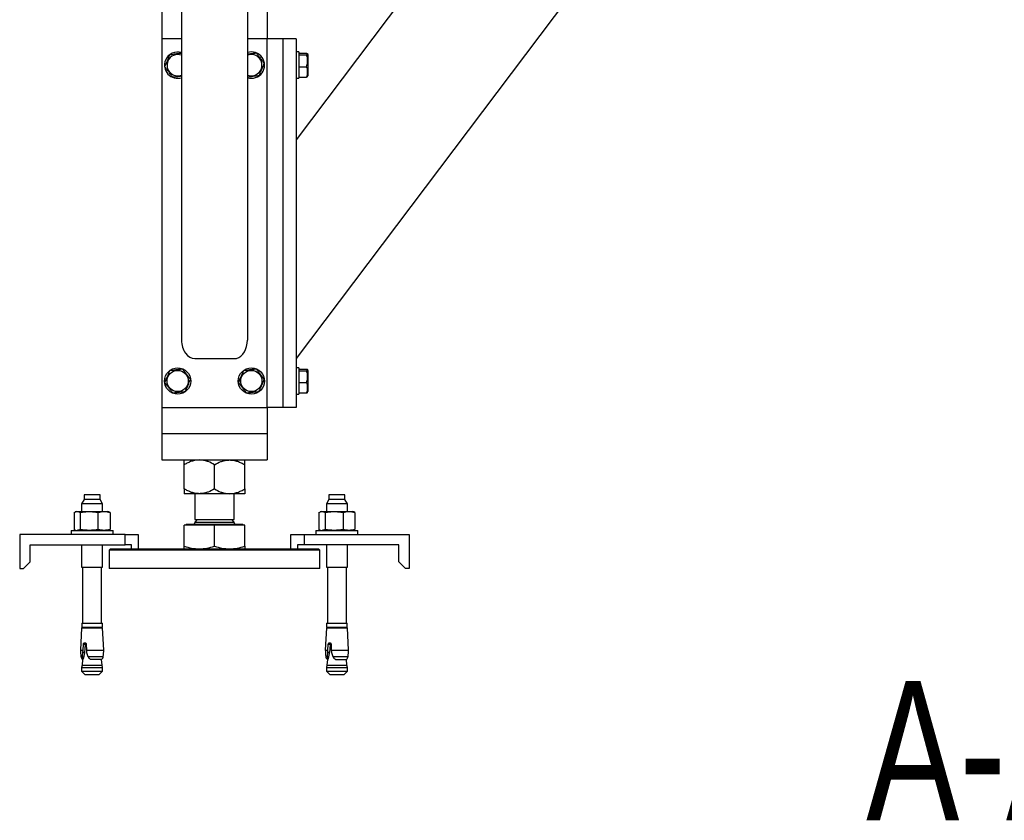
# Model space of a CAD drawing. Header units: millimetres. Extents: x 5 to 589, y 5 to 415.
# Tile 24 of 76: x 206 to 243, y 176 to 207. Entities that reach past the tile are written whole.
import ezdxf

# ---------------------------------------------------------------- set-up
doc = ezdxf.new("R2010")
doc.units = ezdxf.units.MM
doc.layers.add('NOTES', color=6, linetype='Continuous')
doc.layers.add('TRAIT-FORT', color=4, linetype='Continuous', lineweight=25)
doc.styles.add('SLDTEXTSTYLE0', font='TXT', dxfattribs={"width": 0.75})

msp = doc.modelspace()

# ---------------------------------------------------------------- linework, layer by layer
at = {"layer": 'TRAIT-FORT', "color": 4, "linetype": 'Continuous', "lineweight": 25}
for p, q in [((210.97283, 226.54095), (210.97283, 206.04094)), ((214.97283, 226.54095), (214.97283, 206.04094)), ((234.41567, 226.54095), (216.07279, 202.19915)), ((240.67635, 226.54095), (216.07279, 193.89093)), ((211.7228, 226.09094), (211.7228, 194.59806)), ((214.22276, 226.09094), (214.22276, 194.59806)), ((211.7228, 206.04094), (210.97283, 206.04094)), ((210.97283, 206.04094), (210.97283, 192.04095)), ((214.97283, 206.04094), (214.22276, 206.04094)), ((215.57278, 206.04094), (214.97283, 206.04094)), ((214.97283, 192.04095), (214.97283, 206.04094)), ((215.57278, 206.04094), (215.57278, 192.04095)), ((216.07279, 206.04094), (215.57278, 206.04094)), ((216.07279, 206.04094), (216.07279, 192.04095)), ((216.17284, 205.54095), (216.07279, 205.54095)), ((216.17284, 205.54095), (216.17284, 205.23246)), ((216.17284, 205.49379), (216.47258, 205.49379)), ((216.17284, 205.43116), (216.47258, 205.43116)), ((216.52283, 205.4447), (216.50777, 205.47073)), ((216.52283, 205.4447), (216.52283, 205.19655)), ((216.17284, 205.23246), (216.17284, 204.54095)), ((216.17284, 204.97833), (216.47258, 204.97833)), ((216.52283, 205.19655), (216.52283, 204.6372)), ((216.17284, 204.58811), (216.47258, 204.58811)), ((216.50777, 204.61116), (216.52283, 204.6372)), ((216.07279, 204.54095), (216.17284, 204.54095)), ((212.22281, 193.89093), (213.72275, 193.89093)), ((216.17284, 193.54094), (216.07279, 193.54094)), ((216.17284, 193.54094), (216.17284, 193.23247)), ((216.17284, 193.49378), (216.47258, 193.49378)), ((216.17284, 193.43117), (216.47258, 193.43117)), ((216.52283, 193.44469), (216.50777, 193.47072)), ((216.52283, 193.44469), (216.52283, 193.19656)), ((216.17284, 193.23247), (216.17284, 192.54094)), ((216.52283, 193.19656), (216.52283, 192.63719)), ((216.17284, 192.97834), (216.47258, 192.97834)), ((216.50777, 192.61115), (216.52283, 192.63719)), ((216.07279, 192.54094), (216.17284, 192.54094)), ((216.17284, 192.58812), (216.47258, 192.58812)), ((210.97283, 192.04095), (210.97283, 191.04095)), ((210.97283, 192.04095), (214.97283, 192.04095)), ((214.97283, 192.04095), (214.97283, 191.04095)), ((215.57278, 192.04095), (214.97283, 192.04095)), ((216.07279, 192.04095), (215.57278, 192.04095)), ((210.97283, 191.04095), (210.97283, 190.04095)), ((210.97283, 191.04095), (214.97283, 191.04095)), ((211.27276, 191.04095), (214.6728, 191.04095)), ((214.97283, 191.04095), (214.97283, 190.04095)), ((210.97283, 190.04095), (214.97283, 190.04095)), ((211.82275, 188.93884), (211.82275, 189.86304)), ((212.97278, 188.93884), (212.97278, 189.86304)), ((214.12282, 188.93884), (214.12282, 189.86304)), ((208.01778, 188.54094), (207.92279, 188.37596)), ((208.01778, 188.71594), (208.01778, 188.54094)), ((208.62775, 188.71594), (208.01778, 188.71594)), ((208.55527, 188.54094), (208.01778, 188.54094)), ((208.62775, 188.54094), (208.55527, 188.54094)), ((208.62775, 188.54094), (208.62775, 188.71594)), ((208.72283, 188.37596), (208.62775, 188.54094)), ((212.39781, 188.76095), (211.82275, 188.76095)), ((212.22281, 188.76095), (212.22281, 187.77595)), ((213.54775, 188.76095), (212.39781, 188.76095)), ((214.12282, 188.76095), (213.54775, 188.76095)), ((213.72275, 187.77595), (213.72275, 188.76095)), ((217.31782, 188.54094), (217.22283, 188.37596)), ((217.31782, 188.71594), (217.31782, 188.54094)), ((217.85531, 188.71594), (217.31782, 188.71594)), ((217.92779, 188.54094), (217.31782, 188.54094)), ((217.92779, 188.71594), (217.85531, 188.71594)), ((217.92779, 188.54094), (217.92779, 188.71594)), ((218.02277, 188.37596), (217.92779, 188.54094)), ((207.92279, 188.37596), (207.92279, 188.08094)), ((208.72283, 188.37596), (207.92279, 188.37596)), ((208.72283, 188.08094), (208.72283, 188.37596)), ((217.22283, 188.37596), (217.22283, 188.08094)), ((217.92769, 188.37596), (217.22283, 188.37596)), ((218.02277, 188.37596), (217.92769, 188.37596)), ((218.02277, 188.08094), (218.02277, 188.37596)), ((207.64117, 188.04765), (207.64117, 187.39925)), ((207.7228, 188.08094), (207.68523, 188.06747)), ((207.7228, 188.08094), (207.7578, 188.08094)), ((207.7578, 188.08094), (208.21519, 188.08094)), ((207.87444, 188.04765), (207.87444, 187.39925)), ((208.21519, 188.08094), (208.78024, 188.08094)), ((208.55603, 187.39925), (208.55603, 188.04765)), ((208.78024, 188.08094), (208.92281, 188.08094)), ((208.96039, 188.06747), (208.92281, 188.08094)), ((209.00435, 188.04765), (208.96001, 188.06637)), ((209.00435, 188.04765), (209.00435, 187.39925)), ((212.31751, 187.77595), (212.22281, 187.68123)), ((212.22281, 187.77595), (213.72275, 187.77595)), ((213.72275, 187.68123), (213.62805, 187.77595)), ((216.94121, 188.04765), (216.94121, 187.39925)), ((217.02275, 188.08094), (216.98517, 188.06747)), ((217.02275, 188.08094), (217.05784, 188.08094)), ((217.05784, 188.08094), (217.51523, 188.08094)), ((217.17438, 188.04765), (217.17438, 187.39925)), ((217.51523, 188.08094), (218.08018, 188.08094)), ((217.85597, 188.04765), (217.85597, 187.39925)), ((218.08018, 188.08094), (218.22276, 188.08094)), ((218.26033, 188.06747), (218.22276, 188.08094)), ((218.30439, 188.04765), (218.25995, 188.06637)), ((218.30439, 188.04765), (218.30439, 187.39925)), ((207.68561, 187.38058), (207.64117, 187.39925)), ((207.68523, 187.37944), (207.7228, 187.36594)), ((208.92281, 187.36594), (208.96039, 187.37944)), ((208.96001, 187.38058), (209.00435, 187.39925)), ((211.82275, 186.76866), (211.82275, 187.56095)), ((212.97278, 187.56095), (211.82275, 187.56095)), ((211.90533, 187.59595), (211.87033, 187.56095)), ((211.90533, 187.60095), (211.90533, 187.59595)), ((211.90533, 187.60095), (214.04032, 187.60095)), ((211.90533, 187.59595), (214.04032, 187.59595)), ((212.22281, 187.68123), (212.22281, 187.65095)), ((212.22281, 187.68123), (213.72275, 187.68123)), ((212.97278, 186.76866), (212.97278, 187.56095)), ((214.12282, 187.56095), (212.97278, 187.56095)), ((213.72275, 187.65095), (213.72275, 187.68123)), ((214.04032, 187.59595), (214.04032, 187.60095)), ((214.07532, 187.56095), (214.04032, 187.59595)), ((214.12282, 186.76866), (214.12282, 187.56095)), ((216.98565, 187.38058), (216.94121, 187.39925)), ((216.98517, 187.37944), (217.02275, 187.36594)), ((218.22276, 187.36594), (218.26043, 187.37944)), ((218.25995, 187.38058), (218.30439, 187.39925)), ((209.57284, 187.21595), (205.57275, 187.21595)), ((205.57275, 187.21595), (205.57275, 185.91595)), ((207.52282, 187.36594), (207.52282, 187.21595)), ((207.52282, 187.36594), (208.93264, 187.36594)), ((208.93264, 187.36594), (209.1228, 187.36594)), ((209.1228, 187.21595), (209.1228, 187.36594)), ((209.57284, 186.81594), (209.57284, 187.21595)), ((209.57284, 187.21595), (210.07275, 187.21595)), ((210.07275, 187.21595), (210.07275, 186.66595)), ((215.87281, 186.66595), (215.87281, 187.21595)), ((215.87281, 187.21595), (216.37282, 187.21595)), ((216.37282, 187.21595), (216.37282, 186.81594)), ((216.37282, 187.21595), (220.37282, 187.21595)), ((216.82276, 187.36594), (216.82276, 187.21595)), ((216.82276, 187.36594), (218.42284, 187.36594)), ((218.42284, 187.21595), (218.42284, 187.36594)), ((220.37282, 187.21595), (220.37282, 185.91595)), ((205.97281, 186.81594), (209.57284, 186.81594)), ((205.97281, 186.16593), (205.97281, 186.81594)), ((207.92279, 186.81594), (207.92279, 185.96595)), ((208.72283, 185.96595), (208.72283, 186.81594)), ((209.02276, 186.66595), (208.97278, 186.61595)), ((209.02276, 186.66595), (212.93683, 186.66595)), ((209.82279, 186.81594), (209.57284, 186.81594)), ((209.82279, 186.66595), (209.82279, 186.81594)), ((212.93683, 186.66595), (216.9228, 186.66595)), ((216.12277, 186.81594), (216.12277, 186.66595)), ((216.37282, 186.81594), (216.12277, 186.81594)), ((219.97275, 186.81594), (216.37282, 186.81594)), ((216.97278, 186.61595), (216.9228, 186.66595)), ((217.22283, 186.81594), (217.22283, 185.96595)), ((218.02277, 185.96595), (218.02277, 186.81594)), ((219.97275, 186.16593), (219.97275, 186.81594)), ((208.97278, 186.61595), (208.97278, 185.91595)), ((212.93635, 186.61595), (208.97278, 186.61595)), ((216.97278, 186.61595), (212.93635, 186.61595)), ((216.97278, 185.91595), (216.97278, 186.61595)), ((205.57275, 185.91595), (205.72276, 185.91595)), ((205.72276, 185.91595), (205.97281, 186.16593)), ((207.92279, 185.96595), (208.72283, 185.96595)), ((207.96275, 185.96595), (207.96275, 183.84595)), ((208.68277, 183.84595), (208.68277, 185.96595)), ((216.97278, 185.91595), (208.97278, 185.91595)), ((217.22283, 185.96595), (217.92769, 185.96595)), ((217.26279, 185.96595), (217.26279, 183.84595)), ((217.92769, 185.96595), (218.02277, 185.96595)), ((217.98281, 183.84595), (217.98281, 185.96595)), ((219.97275, 186.16593), (220.2228, 185.91595)), ((220.37282, 185.91595), (220.2228, 185.91595)), ((207.92479, 183.66595), (207.88054, 182.82042)), ((207.92479, 183.66595), (208.72073, 183.66595)), ((207.93032, 183.84595), (207.93032, 183.69094)), ((207.93032, 183.84595), (208.71529, 183.84595)), ((207.93032, 183.69094), (208.71529, 183.69094)), ((208.03027, 183.69094), (208.03027, 183.66595)), ((208.61525, 183.66595), (208.61525, 183.69094)), ((208.71529, 183.69094), (208.71529, 183.84595)), ((208.76507, 182.82042), (208.72073, 183.66595)), ((217.22483, 183.66595), (217.18049, 182.82042)), ((217.22483, 183.66595), (217.92617, 183.66595)), ((217.23027, 183.84595), (217.23027, 183.69094)), ((217.23027, 183.84595), (217.92197, 183.84595)), ((217.23027, 183.69094), (217.92197, 183.69094)), ((217.33031, 183.69094), (217.33031, 183.66595)), ((217.91529, 183.66595), (217.91529, 183.69094)), ((217.92197, 183.84595), (218.01533, 183.84595)), ((217.92197, 183.69094), (218.01533, 183.69094)), ((217.92617, 183.66595), (218.02077, 183.66595)), ((218.01533, 183.69094), (218.01533, 183.84595)), ((218.06512, 182.82042), (218.02077, 183.66595)), ((207.97763, 182.82042), (207.99203, 183.03092)), ((208.06422, 183.03092), (207.99203, 183.03092)), ((208.06422, 183.03092), (208.04028, 182.73283)), ((208.10351, 183.03092), (208.10589, 182.82042)), ((217.27767, 182.82042), (217.29197, 183.03092)), ((217.36426, 183.03092), (217.29197, 183.03092)), ((217.36426, 183.03092), (217.34032, 182.73283)), ((217.40346, 183.03092), (217.40594, 182.82042)), ((207.88054, 182.82042), (207.97763, 182.82042)), ((207.89809, 182.57855), (207.95912, 182.57855)), ((207.95912, 182.57855), (207.97734, 182.73283)), ((207.97734, 182.73283), (207.97763, 182.82042)), ((208.04028, 182.73283), (207.97734, 182.73283)), ((208.10589, 182.82042), (208.11257, 182.73283)), ((208.10589, 182.82042), (208.76507, 182.82042)), ((208.11257, 182.73283), (208.1654, 182.57855)), ((208.1654, 182.57855), (208.74753, 182.57855)), ((217.18049, 182.82042), (217.27767, 182.82042)), ((217.19804, 182.57855), (217.25907, 182.57855)), ((217.25907, 182.57855), (217.27729, 182.73283)), ((217.27729, 182.73283), (217.27767, 182.82042)), ((217.34032, 182.73283), (217.27729, 182.73283)), ((217.40594, 182.82042), (217.41261, 182.73283)), ((217.40594, 182.82042), (218.06512, 182.82042)), ((217.41261, 182.73283), (217.46535, 182.57855)), ((217.46535, 182.57855), (218.04747, 182.57855)), ((207.94377, 182.25093), (207.92527, 182.15995)), ((207.92527, 182.15995), (207.92527, 182.01595)), ((207.92527, 182.15995), (208.62584, 182.15995)), ((207.95932, 182.46255), (207.94377, 182.25093)), ((207.94377, 182.25093), (208.61172, 182.25093)), ((207.95932, 182.46255), (207.97715, 182.46255)), ((207.97047, 182.48103), (207.9843, 182.48103)), ((207.97715, 182.46255), (207.97047, 182.48103)), ((207.9843, 182.48103), (207.97715, 182.46255)), ((208.23703, 182.48103), (208.26792, 182.46255)), ((208.6863, 182.46255), (208.26792, 182.46255)), ((208.61172, 182.25093), (208.70175, 182.25093)), ((208.62584, 182.15995), (208.72025, 182.15995)), ((208.70175, 182.25093), (208.6863, 182.46255)), ((208.72025, 182.15995), (208.70175, 182.25093)), ((208.72025, 182.01595), (208.72025, 182.15995)), ((217.24381, 182.25093), (217.22531, 182.15995)), ((217.22531, 182.15995), (217.22531, 182.01595)), ((217.22531, 182.15995), (218.02029, 182.15995)), ((217.25926, 182.46255), (217.24381, 182.25093)), ((217.24381, 182.25093), (218.00179, 182.25093)), ((217.27709, 182.46255), (217.25926, 182.46255)), ((217.27709, 182.46255), (217.27051, 182.48103)), ((217.27051, 182.48103), (217.28425, 182.48103)), ((217.28425, 182.48103), (217.27709, 182.46255)), ((217.53707, 182.48103), (217.56797, 182.46255)), ((217.56797, 182.46255), (217.98625, 182.46255)), ((218.00179, 182.25093), (217.98625, 182.46255)), ((218.02029, 182.15995), (218.00179, 182.25093)), ((218.02029, 182.01595), (218.02029, 182.15995)), ((207.92527, 182.01595), (208.0503, 181.89095)), ((207.92527, 182.01595), (208.72025, 182.01595)), ((208.0503, 181.89095), (208.53057, 181.89095)), ((208.53057, 181.89095), (208.59532, 181.89095)), ((208.59532, 181.89095), (208.72025, 182.01595)), ((217.22531, 182.01595), (217.35034, 181.89095)), ((217.22531, 182.01595), (217.92578, 182.01595)), ((217.35034, 181.89095), (217.89527, 181.89095)), ((217.89527, 181.89095), (218.02029, 182.01595)), ((217.92578, 182.01595), (218.02029, 182.01595))]:
    msp.add_line(p, q, dxfattribs=at)
at = {"layer": 'TRAIT-FORT', "color": 4, "linetype": 'Continuous', "lineweight": 25, "flags": 128}
msp.add_lwpolyline([(213.72275, 193.89093), (213.80963, 193.90169), (213.89384, 193.93359), (213.9728, 193.98568), (214.04414, 194.05637), (214.10584, 194.14354), (214.15581, 194.24449), (214.19263, 194.35621), (214.21523, 194.47525), (214.22276, 194.59806)], dxfattribs=at)
at = {"layer": 'TRAIT-FORT', "color": 4, "linetype": 'Continuous', "lineweight": 25}
for centre, radius in [((211.57279, 193.04094), 0.5), ((211.57279, 193.04094), 0.40375), ((214.37279, 193.04094), 0.5), ((214.37279, 193.04094), 0.40375)]:
    msp.add_circle(centre, radius, dxfattribs=at)
for centre, radius, start, end in [((211.57279, 205.04094), 0.5, 72.542397, 157.477326), ((211.57279, 205.04094), 0.40375, 68.190793, 157.330457), ((214.37279, 205.04094), 0.5, 252.542397, 107.457603), ((214.37279, 205.04094), 0.40375, 248.190793, 111.809207), ((211.57279, 205.04094), 0.5, 157.477326, 287.457603), ((211.57279, 205.04094), 0.40375, 157.330457, 291.809207), ((212.17279, 187.65094), 0.05, 270, 360), ((213.77279, 187.65094), 0.05, 180, 270), ((210.64411, 182.89963), 2.76475, 181.6416, 186.668911), ((208.09607, 182.6089), 0.20031, 188.713673, 226.939482), ((208.54952, 182.6089), 0.20031, 313.060518, 351.286327), ((206.00147, 182.89963), 2.76475, 353.331089, 358.3584), ((219.94411, 182.89963), 2.76475, 181.6416, 186.668911), ((217.39607, 182.6089), 0.20031, 188.713673, 226.939482), ((217.84952, 182.6089), 0.20031, 313.060518, 351.286327), ((215.30147, 182.89963), 2.76475, 353.331089, 358.3584)]:
    msp.add_arc(centre, radius, start, end, dxfattribs=at)
msp.add_ellipse((212.22279, 194.59805), major_axis=(0, -0.70711), ratio=0.70710678, start_param=4.71238898, end_param=6.28318531, dxfattribs=at)
for points, knots in [([(211.08603, 204.97833), (211.1101, 205.03595), (211.1499, 205.13124), (211.20766, 205.26941), (211.24639, 205.36246), (211.26883, 205.41589), (211.27524, 205.43116)], [0, 0, 0, 0, 0.385549, 0.6376135, 0.89645878, 1, 1, 1, 1]), ([(211.7228, 205.48874), (211.69351, 205.48497), (211.621, 205.47566), (211.50772, 205.46107), (211.38679, 205.44551), (211.31265, 205.43597), (211.27524, 205.43116)], [0, 0, 0, 0, 0.19953566, 0.49387054, 0.74462759, 1, 1, 1, 1]), ([(214.56189, 205.49379), (214.51969, 205.48836), (214.43434, 205.47737), (214.31922, 205.46255), (214.24888, 205.45351), (214.22276, 205.45016)], [0, 0, 0, 0, 0.380765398, 0.770052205, 1, 1, 1, 1]), ([(214.56189, 205.49379), (214.58774, 205.45992), (214.64, 205.39146), (214.71739, 205.29002), (214.79125, 205.19296), (214.83663, 205.13355), (214.85953, 205.10357)], [0, 0, 0, 0, 0.26469543, 0.53502951, 0.76531574, 1, 1, 1, 1]), ([(216.47258, 205.49379), (216.48351, 205.48836), (216.5056, 205.47737), (216.51388, 205.46107), (216.50182, 205.44551), (216.48238, 205.43597), (216.47258, 205.43116)], [0, 0, 0, 0, 0.264629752, 0.534858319, 0.765247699, 1, 1, 1, 1]), ([(216.47258, 204.97833), (216.48774, 205.03594), (216.51283, 205.13123), (216.51063, 205.26944), (216.493, 205.36239), (216.47711, 205.41589), (216.47258, 205.43116)], [0, 0, 0, 0, 0.38558313, 0.63766994, 0.89657027, 1, 1, 1, 1]), ([(211.38367, 204.58811), (211.35781, 204.62197), (211.30556, 204.6904), (211.22828, 204.79192), (211.15429, 204.88888), (211.10893, 204.94833), (211.08603, 204.97833)], [0, 0, 0, 0, 0.26469575, 0.5348763, 0.76527837, 1, 1, 1, 1]), ([(214.67042, 204.65072), (214.69449, 204.70834), (214.73429, 204.80362), (214.79203, 204.94182), (214.83083, 205.03483), (214.85316, 205.0883), (214.85953, 205.10357)], [0, 0, 0, 0, 0.38555976, 0.63763128, 0.89652738, 1, 1, 1, 1]), ([(216.47258, 204.58811), (216.48351, 204.62198), (216.50561, 204.69047), (216.51388, 204.7919), (216.50183, 204.88884), (216.48238, 204.94832), (216.47258, 204.97833)], [0, 0, 0, 0, 0.26458395, 0.53493751, 0.76539633, 1, 1, 1, 1]), ([(211.38367, 204.58811), (211.42587, 204.59354), (211.51122, 204.60453), (211.62635, 204.61935), (211.69668, 204.62838), (211.7228, 204.63174)], [0, 0, 0, 0, 0.380765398, 0.770052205, 1, 1, 1, 1]), ([(214.22276, 204.59314), (214.25209, 204.59691), (214.3246, 204.60623), (214.43787, 204.62084), (214.5588, 204.63636), (214.63298, 204.6459), (214.67042, 204.65072)], [0, 0, 0, 0, 0.19970464, 0.49377531, 0.74447644, 1, 1, 1, 1]), ([(216.47258, 204.58811), (216.48443, 204.59354), (216.5019, 204.60154), (216.50468, 204.60978), (216.50557, 204.61243)], [0, 0, 0, 0, 0.67876435, 1, 1, 1, 1]), ([(211.08603, 192.97834), (211.1101, 193.03595), (211.14991, 193.13123), (211.20766, 193.26942), (211.24639, 193.36247), (211.26883, 193.4159), (211.27524, 193.43117)], [0, 0, 0, 0, 0.385505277, 0.637613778, 0.896458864, 1, 1, 1, 1]), ([(211.7619, 193.49378), (211.71968, 193.48834), (211.63429, 193.47734), (211.50776, 193.4611), (211.38679, 193.44552), (211.31265, 193.43598), (211.27524, 193.43117)], [0, 0, 0, 0, 0.26452156, 0.53495693, 0.76535812, 1, 1, 1, 1]), ([(211.7619, 193.49378), (211.78775, 193.45991), (211.84, 193.39145), (211.91741, 193.29003), (211.99127, 193.19297), (212.03664, 193.13355), (212.05954, 193.10356)], [0, 0, 0, 0, 0.26469567, 0.53499201, 0.76527845, 1, 1, 1, 1]), ([(213.88602, 192.97834), (213.9101, 193.03595), (213.94992, 193.13123), (214.0076, 193.26945), (214.04654, 193.36242), (214.06886, 193.4159), (214.07523, 193.43117)], [0, 0, 0, 0, 0.38550476, 0.63761292, 0.89653049, 1, 1, 1, 1]), ([(214.56189, 193.49378), (214.51967, 193.48834), (214.43428, 193.47734), (214.30774, 193.4611), (214.18677, 193.44552), (214.11264, 193.43598), (214.07523, 193.43117)], [0, 0, 0, 0, 0.26452156, 0.53495693, 0.76535812, 1, 1, 1, 1]), ([(214.56189, 193.49378), (214.58774, 193.45991), (214.63999, 193.39145), (214.7174, 193.29003), (214.79126, 193.19297), (214.83663, 193.13355), (214.85953, 193.10356)], [0, 0, 0, 0, 0.26469567, 0.53499201, 0.76527845, 1, 1, 1, 1]), ([(216.47258, 193.49378), (216.48351, 193.48834), (216.5056, 193.47735), (216.51388, 193.46109), (216.50182, 193.44552), (216.48238, 193.43598), (216.47258, 193.43117)], [0, 0, 0, 0, 0.26463137, 0.53485548, 0.76524627, 1, 1, 1, 1]), ([(216.47258, 192.97834), (216.48774, 193.03595), (216.51283, 193.13123), (216.51063, 193.26944), (216.493, 193.3624), (216.47711, 193.4159), (216.47258, 193.43117)], [0, 0, 0, 0, 0.3855394, 0.63767022, 0.89657035, 1, 1, 1, 1]), ([(211.87043, 192.65073), (211.89446, 192.70835), (211.93421, 192.80365), (211.99192, 192.94184), (212.03085, 193.03481), (212.05317, 193.08829), (212.05954, 193.10356)], [0, 0, 0, 0, 0.38550391, 0.63758635, 0.8965229, 1, 1, 1, 1]), ([(214.67042, 192.65073), (214.69449, 192.70835), (214.73429, 192.80363), (214.79203, 192.94182), (214.83084, 193.03482), (214.85316, 193.08829), (214.85953, 193.10356)], [0, 0, 0, 0, 0.38557657, 0.63765908, 0.89652287, 1, 1, 1, 1]), ([(211.38367, 192.58812), (211.35781, 192.62197), (211.30554, 192.69039), (211.22829, 192.79193), (211.15429, 192.88889), (211.10892, 192.94834), (211.08603, 192.97834)], [0, 0, 0, 0, 0.26465838, 0.5348767, 0.76527858, 1, 1, 1, 1]), ([(211.38367, 192.58812), (211.42589, 192.59355), (211.51128, 192.60452), (211.63782, 192.62081), (211.75882, 192.63638), (211.83299, 192.64592), (211.87043, 192.65073)], [0, 0, 0, 0, 0.26446662, 0.53485801, 0.76521653, 1, 1, 1, 1]), ([(214.18366, 192.58812), (214.15784, 192.62198), (214.10564, 192.69045), (214.02826, 192.7919), (213.95428, 192.8889), (213.90891, 192.94834), (213.88602, 192.97834)], [0, 0, 0, 0, 0.26454436, 0.53487787, 0.76527916, 1, 1, 1, 1]), ([(214.18366, 192.58812), (214.22591, 192.59354), (214.31131, 192.60451), (214.43783, 192.62081), (214.55881, 192.63638), (214.63298, 192.64592), (214.67042, 192.65073)], [0, 0, 0, 0, 0.26465309, 0.53485605, 0.76521555, 1, 1, 1, 1]), ([(216.47258, 192.58812), (216.48351, 192.62198), (216.50561, 192.69046), (216.51388, 192.79191), (216.50183, 192.88885), (216.48238, 192.94833), (216.47258, 192.97834)], [0, 0, 0, 0, 0.26454656, 0.53493789, 0.76539653, 1, 1, 1, 1]), ([(216.47258, 192.58812), (216.48443, 192.59354), (216.5019, 192.60151), (216.50468, 192.60978), (216.50557, 192.61244)], [0, 0, 0, 0, 0.67874884, 1, 1, 1, 1]), ([(212.39781, 190.04095), (212.34781, 190.03842), (212.24674, 190.03329), (212.09971, 189.99361), (211.95742, 189.93703), (211.86777, 189.88778), (211.82275, 189.86304)], [0, 0, 0, 0, 0.24950935, 0.5043002, 0.75100239, 1, 1, 1, 1]), ([(211.82275, 189.86304), (211.82275, 189.89894), (211.82275, 189.96491), (211.82275, 190.02828), (211.82275, 190.03669), (211.82275, 190.04095)], [0, 0, 0, 0, 0.37067002, 0.68111691, 1, 1, 1, 1]), ([(212.97278, 189.86304), (212.89404, 189.90489), (212.77449, 189.96842), (212.60354, 190.01939), (212.49077, 190.03862), (212.4219, 190.04035), (212.39781, 190.04095)], [0, 0, 0, 0, 0.43201684, 0.65591983, 0.87966982, 1, 1, 1, 1]), ([(212.97278, 189.86304), (213.05152, 189.90489), (213.17108, 189.96842), (213.34202, 190.01939), (213.45479, 190.03862), (213.52366, 190.04035), (213.54775, 190.04095)], [0, 0, 0, 0, 0.43201684, 0.65591983, 0.87966982, 1, 1, 1, 1]), ([(213.54775, 190.04095), (213.59776, 190.03842), (213.69882, 190.03329), (213.84585, 189.99361), (213.98814, 189.93703), (214.07779, 189.88778), (214.12282, 189.86304)], [0, 0, 0, 0, 0.24950935, 0.5043002, 0.75100239, 1, 1, 1, 1]), ([(214.12282, 189.86304), (214.12282, 189.89894), (214.12282, 189.96491), (214.12282, 190.02828), (214.12282, 190.03669), (214.12282, 190.04095)], [0, 0, 0, 0, 0.37067002, 0.68111691, 1, 1, 1, 1]), ([(212.39781, 188.76095), (212.34781, 188.76349), (212.24674, 188.76862), (212.09971, 188.80826), (211.95742, 188.86486), (211.86778, 188.9141), (211.82275, 188.93884)], [0, 0, 0, 0, 0.24951119, 0.50429656, 0.75100055, 1, 1, 1, 1]), ([(211.82275, 188.93884), (211.82275, 188.90294), (211.82275, 188.83697), (211.82275, 188.77359), (211.82275, 188.7652), (211.82275, 188.76095)], [0, 0, 0, 0, 0.37067122, 0.68111912, 1, 1, 1, 1]), ([(212.97278, 188.93884), (212.89404, 188.89698), (212.77449, 188.83343), (212.60354, 188.78253), (212.49078, 188.76325), (212.4219, 188.76155), (212.39781, 188.76095)], [0, 0, 0, 0, 0.432019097, 0.65591457, 0.879670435, 1, 1, 1, 1]), ([(212.97278, 188.93884), (213.05152, 188.89698), (213.17107, 188.83343), (213.34202, 188.78253), (213.45478, 188.76325), (213.52366, 188.76155), (213.54775, 188.76095)], [0, 0, 0, 0, 0.432019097, 0.65591457, 0.879670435, 1, 1, 1, 1]), ([(213.54775, 188.76095), (213.59776, 188.76349), (213.69882, 188.76862), (213.84585, 188.80826), (213.98814, 188.86486), (214.07779, 188.9141), (214.12282, 188.93884)], [0, 0, 0, 0, 0.24951119, 0.50429656, 0.75100055, 1, 1, 1, 1]), ([(214.12282, 188.93884), (214.12282, 188.90294), (214.12282, 188.83697), (214.12282, 188.77359), (214.12282, 188.7652), (214.12282, 188.76095)], [0, 0, 0, 0, 0.37067122, 0.68111912, 1, 1, 1, 1]), ([(207.64117, 188.04765), (207.66043, 188.05706), (207.6991, 188.07596), (207.73819, 188.07927), (207.7578, 188.08094)], [0, 0, 0, 0, 0.49811747, 1, 1, 1, 1]), ([(207.7578, 188.08094), (207.77726, 188.0793), (207.81637, 188.07601), (207.85502, 188.05713), (207.87444, 188.04765)], [0, 0, 0, 0, 0.497668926, 1, 1, 1, 1]), ([(207.87444, 188.04765), (207.93065, 188.05706), (208.04349, 188.07596), (208.15781, 188.07927), (208.21519, 188.08094)], [0, 0, 0, 0, 0.498113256, 1, 1, 1, 1]), ([(208.21519, 188.08094), (208.27212, 188.0793), (208.38648, 188.07601), (208.49935, 188.05713), (208.55603, 188.04765)], [0, 0, 0, 0, 0.49781823, 1, 1, 1, 1]), ([(208.55603, 188.04765), (208.59301, 188.05706), (208.66723, 188.07595), (208.74248, 188.07927), (208.78024, 188.08094)], [0, 0, 0, 0, 0.49826579, 1, 1, 1, 1]), ([(208.78024, 188.08094), (208.81767, 188.0793), (208.89283, 188.07602), (208.96708, 188.05713), (209.00435, 188.04765)], [0, 0, 0, 0, 0.49794522, 1, 1, 1, 1]), ([(216.94121, 188.04765), (216.96043, 188.05706), (216.99901, 188.07596), (217.03818, 188.07927), (217.05784, 188.08094)], [0, 0, 0, 0, 0.4980258, 1, 1, 1, 1]), ([(217.05784, 188.08094), (217.07731, 188.0793), (217.11643, 188.07601), (217.15501, 188.05713), (217.17438, 188.04765)], [0, 0, 0, 0, 0.497714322, 1, 1, 1, 1]), ([(217.17438, 188.04765), (217.23062, 188.05706), (217.3435, 188.07595), (217.45785, 188.07927), (217.51523, 188.08094)], [0, 0, 0, 0, 0.498247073, 1, 1, 1, 1]), ([(217.51523, 188.08094), (217.57216, 188.0793), (217.68649, 188.07602), (217.79932, 188.05713), (217.85597, 188.04765)], [0, 0, 0, 0, 0.497951, 1, 1, 1, 1]), ([(217.85597, 188.04765), (217.89296, 188.05706), (217.96717, 188.07595), (218.04243, 188.07927), (218.08018, 188.08094)], [0, 0, 0, 0, 0.49826579, 1, 1, 1, 1]), ([(218.08018, 188.08094), (218.11765, 188.0793), (218.19287, 188.07602), (218.26712, 188.05713), (218.30439, 188.04765)], [0, 0, 0, 0, 0.49803404, 1, 1, 1, 1]), ([(207.87444, 187.39925), (207.85518, 187.38983), (207.81653, 187.37092), (207.77742, 187.36761), (207.7578, 187.36594)], [0, 0, 0, 0, 0.498250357, 1, 1, 1, 1]), ([(208.21519, 187.36594), (208.15829, 187.36759), (208.04398, 187.3709), (207.93112, 187.38977), (207.87444, 187.39925)], [0, 0, 0, 0, 0.49773367, 1, 1, 1, 1]), ([(208.55603, 187.39925), (208.49979, 187.38983), (208.38692, 187.37092), (208.27256, 187.36761), (208.21519, 187.36594)], [0, 0, 0, 0, 0.4982519, 1, 1, 1, 1]), ([(208.78024, 187.36594), (208.74277, 187.36759), (208.66749, 187.3709), (208.59329, 187.38977), (208.55603, 187.39925)], [0, 0, 0, 0, 0.49782826, 1, 1, 1, 1]), ([(209.00435, 187.39925), (208.96736, 187.38983), (208.8931, 187.37092), (208.81795, 187.36761), (208.78024, 187.36594)], [0, 0, 0, 0, 0.49815122, 1, 1, 1, 1]), ([(217.17438, 187.39925), (217.15516, 187.38983), (217.11659, 187.37092), (217.07747, 187.36761), (217.05784, 187.36594)], [0, 0, 0, 0, 0.498204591, 1, 1, 1, 1]), ([(217.51523, 187.36594), (217.4583, 187.36759), (217.34396, 187.3709), (217.23107, 187.38977), (217.17438, 187.39925)], [0, 0, 0, 0, 0.49786875, 1, 1, 1, 1]), ([(217.85597, 187.39925), (217.79977, 187.38983), (217.68693, 187.37092), (217.5726, 187.36761), (217.51523, 187.36594)], [0, 0, 0, 0, 0.498118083, 1, 1, 1, 1]), ([(218.08018, 187.36594), (218.04275, 187.36759), (217.96754, 187.3709), (217.89328, 187.38977), (217.85597, 187.39925)], [0, 0, 0, 0, 0.49765206, 1, 1, 1, 1]), ([(218.30439, 187.39925), (218.2674, 187.38983), (218.19314, 187.37092), (218.11793, 187.3676), (218.08018, 187.36594)], [0, 0, 0, 0, 0.4980631, 1, 1, 1, 1]), ([(211.82275, 186.76866), (211.91612, 186.73994), (212.10459, 186.68199), (212.29948, 186.67133), (212.39781, 186.66595)], [0, 0, 0, 0, 0.49546575, 1, 1, 1, 1]), ([(211.82275, 186.66595), (211.82275, 186.67112), (211.82275, 186.68158), (211.82275, 186.73942), (211.82275, 186.76866)], [0, 0, 0, 0, 0.49451049, 1, 1, 1, 1]), ([(212.39781, 186.66595), (212.49413, 186.67112), (212.68892, 186.68159), (212.87747, 186.73942), (212.97278, 186.76866)], [0, 0, 0, 0, 0.49448459, 1, 1, 1, 1]), ([(212.97278, 186.76866), (213.06617, 186.73994), (213.25466, 186.68199), (213.44946, 186.67133), (213.54775, 186.66595)], [0, 0, 0, 0, 0.49545652, 1, 1, 1, 1]), ([(213.54775, 186.66595), (213.64411, 186.67112), (213.83899, 186.68159), (214.02751, 186.73942), (214.12282, 186.76866)], [0, 0, 0, 0, 0.49447657, 1, 1, 1, 1]), ([(214.12282, 186.76866), (214.12282, 186.73994), (214.12282, 186.682), (214.12282, 186.67133), (214.12282, 186.66595)], [0, 0, 0, 0, 0.49547666, 1, 1, 1, 1]), ([(207.99203, 183.03092), (207.99325, 183.03899), (207.9957, 183.05516), (208.00599, 183.07576), (208.02019, 183.09089), (208.03449, 183.0971), (208.04949, 183.0985), (208.06501, 183.09511), (208.08254, 183.08306), (208.09609, 183.06436), (208.10229, 183.04571), (208.10324, 183.03424), (208.10351, 183.03092)], [0, 0, 0, 0, 0.11231235, 0.22496427, 0.3380425, 0.45179374, 0.50021453, 0.61303137, 0.72648195, 0.84008079, 0.95367393, 1, 1, 1, 1]), ([(208.0831, 183.08018), (208.07938, 183.07501), (208.07152, 183.06407), (208.06609, 183.04579), (208.06464, 183.03428), (208.06422, 183.03092)], [0, 0, 0, 0, 0.38829964, 0.82122616, 1, 1, 1, 1]), ([(217.29197, 183.03092), (217.29324, 183.03899), (217.29579, 183.05513), (217.30591, 183.07578), (217.32013, 183.09091), (217.33454, 183.09708), (217.34943, 183.0985), (217.36506, 183.09513), (217.38249, 183.08304), (217.39599, 183.06435), (217.4024, 183.04573), (217.40322, 183.03424), (217.40346, 183.03092)], [0, 0, 0, 0, 0.11239831, 0.22487336, 0.33795069, 0.45201063, 0.50010066, 0.61325267, 0.7263962, 0.83999412, 0.95371812, 1, 1, 1, 1]), ([(217.38314, 183.08018), (217.37942, 183.07501), (217.37156, 183.06407), (217.36613, 183.04579), (217.36468, 183.03428), (217.36426, 183.03092)], [0, 0, 0, 0, 0.38829964, 0.82122616, 1, 1, 1, 1]), ([(207.95912, 182.57855), (207.95842, 182.55668), (207.95724, 182.51982), (207.96665, 182.49225), (207.97047, 182.48103)], [0, 0, 0, 0, 0.59317337, 1, 1, 1, 1]), ([(208.04028, 182.73283), (208.03151, 182.69003), (208.01386, 182.60384), (207.9942, 182.52215), (207.9843, 182.48103)], [0, 0, 0, 0, 0.49659081, 1, 1, 1, 1]), ([(208.1654, 182.57855), (208.17734, 182.55668), (208.19748, 182.5198), (208.22559, 182.49225), (208.23703, 182.48103)], [0, 0, 0, 0, 0.5929852, 1, 1, 1, 1]), ([(217.25907, 182.57855), (217.25836, 182.55668), (217.25715, 182.51981), (217.26665, 182.49225), (217.27051, 182.48103)], [0, 0, 0, 0, 0.59308546, 1, 1, 1, 1]), ([(217.34032, 182.73283), (217.33152, 182.69003), (217.31378, 182.60385), (217.29414, 182.52215), (217.28425, 182.48103)], [0, 0, 0, 0, 0.49662722, 1, 1, 1, 1]), ([(217.46535, 182.57855), (217.47733, 182.55668), (217.49752, 182.51982), (217.52563, 182.49225), (217.53707, 182.48103)], [0, 0, 0, 0, 0.5931487, 1, 1, 1, 1])]:
    msp.add_open_spline(points, degree=3, knots=knots, dxfattribs=at)

# ---------------------------------------------------------------- texts
at = {"layer": 'NOTES', "color": 211, "insert": (242.14982, 181.64402), "char_height": 5.291667, "attachment_point": 2, "style": 'SLDTEXTSTYLE0'}
msp.add_mtext('A-A', dxfattribs=at)

doc.saveas('drawing.dxf')
